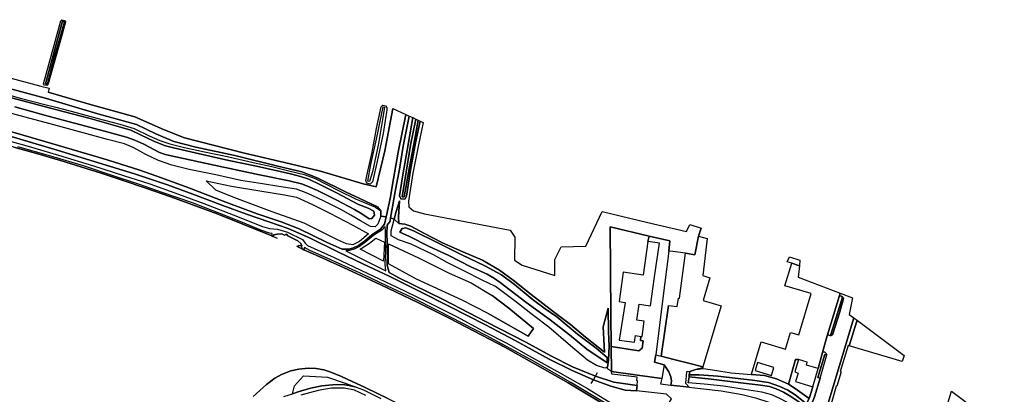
# Model space of a CAD drawing. Extents: x -26035517 to 31750492, y -9237385 to 8160032.
# Tile 70 of 256: x -17627751 to -17092970, y 1092948 to 1296518. Entities that reach past the tile are written whole.
import ezdxf

# ---------------------------------------------------------------- set-up
doc = ezdxf.new("R2010")
doc.units = 0
doc.linetypes.add('DOORGANG', pattern=[1000.1, 1000, -0.1])
doc.layers.add('T-25', color=7, linetype='CONTINUOUS')

msp = doc.modelspace()

# ---------------------------------------------------------------- linework, layer by layer
at = {"layer": 'T-25', "color": 9}
for points in [[(-17603427, 1296111, 3953), (-17602895, 1295281, 3960), (-17605204, 1286686, 3890), (-17609339, 1272049, 3887), (-17612326, 1261658, 3933), (-17613049, 1260778, 3933), (-17614210, 1261013, 3933), (-17614747, 1261679, 3933), (-17609055, 1282713, 3980), (-17605391, 1295920, 3953), (-17604923, 1296518, 3953), (-17603427, 1296111, 3953)], [(-17603423, 1295349, 3050), (-17605463, 1288293, 3050), (-17608630, 1277016, 3050), (-17612735, 1261612, 3050), (-17613701, 1261684, 3050), (-17608281, 1281837, 3050), (-17604444, 1295695, 3050), (-17603423, 1295349, 3050)], [(-17605463, 1288293, 3050), (-17603423, 1295349, 3050), (-17604444, 1295695, 3050), (-17608281, 1281837, 3050), (-17613701, 1261684, 3050), (-17612735, 1261612, 3050), (-17608630, 1277016, 3050), (-17605463, 1288293, 3050)], [(-17428427, 1247312, 4023), (-17428928, 1244012, 3930), (-17430344, 1234737, 3950), (-17433453, 1220363, 4033), (-17436092, 1208341, 4087), (-17437408, 1207143, 4087), (-17439145, 1207663, 4087), (-17439718, 1209159, 4087), (-17438920, 1213273, 4060), (-17436341, 1224484, 4010), (-17433921, 1237401, 4013), (-17431358, 1249236, 4020), (-17430498, 1250056, 4023), (-17429140, 1249757, 4023), (-17428268, 1248730, 4023), (-17428427, 1247312, 4023)], [(-17430446, 1243280, 3217), (-17432887, 1229305, 3217), (-17436187, 1213901, 3217), (-17437716, 1208601, 3217), (-17438678, 1208819, 3217), (-17437075, 1217772, 3217), (-17433973, 1231681, 3217), (-17430367, 1249151, 3217), (-17429549, 1248946, 3217), (-17430446, 1243280, 3217)], [(-17263682, 1185242, 4183), (-17257572, 1183255, 5063), (-17258981, 1178936, 5163), (-17261020, 1168709, 5483), (-17266216, 1169620, 9247), (-17266205, 1169707, 9247), (-17272932, 1170581, 5360), (-17275259, 1170792, 4535), (-17274573, 1176318, 4513), (-17285794, 1178946, 4505), (-17307061, 1183927, 4490), (-17306717, 1136378, 5433), (-17306502, 1118842, 7013), (-17306336, 1105288, 6287), (-17308442, 1106760, 6227), (-17308479, 1107727, 6190), (-17307920, 1111463, 6010), (-17307563, 1119104, 6007), (-17307973, 1126879, 6027), (-17308054, 1139702, 4830), (-17310918, 1129573, 4540), (-17310067, 1115763, 4463), (-17320355, 1123967, 4390), (-17328581, 1130930, 4350), (-17337224, 1137411, 4337), (-17350016, 1147146, 4283), (-17359640, 1155004, 4407), (-17367199, 1160349, 4333), (-17376338, 1165899, 4327), (-17387148, 1170281, 4207), (-17398050, 1175295, 4253), (-17408277, 1180494, 4267), (-17415343, 1184249, 4413), (-17418622, 1185403, 4430), (-17421894, 1185777, 4427), (-17421969, 1189119, 4407), (-17421374, 1198040, 4310), (-17423323, 1192340, 4910), (-17424318, 1188098, 5032), (-17426314, 1188831, 5125), (-17425326, 1194735, 4947), (-17423771, 1203215, 4493), (-17421517, 1215217, 4243), (-17419467, 1227831, 4190), (-17416213, 1244181, 4187), (-17414269, 1243286, 4030), (-17416617, 1229716, 4053), (-17419879, 1211102, 3973), (-17421445, 1200808, 4257), (-17420713, 1199219, 4357), (-17418608, 1198992, 4293), (-17417633, 1200627, 4170), (-17415424, 1214832, 4117), (-17412791, 1229535, 4183), (-17410215, 1241419, 4140), (-17408697, 1240720, 4130), (-17411334, 1227595, 4143), (-17414172, 1213037, 4183), (-17416619, 1197936, 4210), (-17416458, 1194852, 4197), (-17413806, 1192579, 4197), (-17407934, 1191021, 4167), (-17393627, 1188291, 4143), (-17361425, 1182202, 4173), (-17358892, 1178262, 4173), (-17359088, 1165908, 4177), (-17354877, 1163128, 4177), (-17337064, 1157485, 4050), (-17337123, 1166288, 4050), (-17333704, 1173060, 4050), (-17320287, 1173379, 4050), (-17311411, 1192350, 4243), (-17286625, 1186365, 4157), (-17265504, 1181418, 4183), (-17263682, 1185242, 4183)], [(-17410215, 1241419, 4140), (-17412791, 1229535, 4183), (-17415424, 1214832, 4117), (-17417633, 1200627, 4170), (-17418608, 1198992, 4293), (-17420713, 1199219, 4357), (-17421445, 1200808, 4257), (-17419879, 1211102, 3973), (-17416617, 1229716, 4053), (-17414269, 1243286, 4030), (-17412631, 1242532, 3187), (-17415426, 1228384, 3187), (-17417913, 1213632, 3187), (-17419925, 1200313, 3187), (-17418917, 1200213, 3187), (-17416065, 1216588, 3187), (-17413151, 1231711, 3187), (-17411396, 1241963, 3187), (-17410215, 1241419, 4140)], [(-17412631, 1242532, 3187), (-17411396, 1241963, 3187), (-17413151, 1231711, 3187), (-17416065, 1216588, 3187), (-17418917, 1200213, 3187), (-17419925, 1200313, 3187), (-17417913, 1213632, 3187), (-17415426, 1228384, 3187), (-17412631, 1242532, 3187)], [(-17438241, 1180163, 6253), (-17443100, 1175916, 6450), (-17446858, 1174093, 6513), (-17450302, 1174652, 6587), (-17455203, 1176833, 6580), (-17473195, 1185861, 6543), (-17490584, 1192141, 6567), (-17510975, 1199756, 6703), (-17521240, 1203803, 6740), (-17526438, 1208984, 6597), (-17512781, 1206073, 6580), (-17496191, 1203275, 6513), (-17483981, 1201267, 6487), (-17477495, 1199987, 6387), (-17468656, 1196136, 6347), (-17459275, 1191412, 6340), (-17446890, 1184781, 6300), (-17438241, 1180163, 6253)], [(-17308054, 1139702, 4830), (-17307973, 1126879, 6027), (-17307563, 1119104, 6007), (-17307920, 1111463, 6010), (-17308479, 1107727, 6190), (-17309894, 1107184, 6257), (-17314450, 1108596, 6293), (-17319378, 1111530, 6363), (-17328641, 1119349, 6450), (-17340322, 1129346, 6113), (-17348563, 1135663, 6053), (-17358506, 1143337, 6093), (-17369332, 1151543, 6007), (-17376913, 1155208, 5977), (-17386189, 1159897, 5927), (-17395510, 1164486, 5883), (-17403065, 1168776, 5787), (-17415089, 1174488, 5760), (-17421962, 1176909, 5817), (-17426070, 1178986, 5733), (-17426014, 1181827, 5367), (-17424707, 1186440, 5080), (-17424318, 1188098, 5032), (-17423323, 1192340, 4910), (-17421374, 1198040, 4310), (-17421969, 1189119, 4407), (-17421894, 1185777, 4427), (-17418622, 1185403, 4430), (-17415343, 1184249, 4413), (-17408277, 1180494, 4267), (-17398050, 1175295, 4253), (-17387148, 1170281, 4207), (-17376338, 1165899, 4327), (-17367199, 1160349, 4333), (-17359640, 1155004, 4407), (-17350016, 1147146, 4283), (-17337224, 1137411, 4337), (-17328581, 1130930, 4350), (-17320355, 1123967, 4390), (-17310067, 1115763, 4463), (-17310918, 1129573, 4540), (-17308054, 1139702, 4830)], [(-17429227, 1184103, 5490), (-17431035, 1182179, 5723), (-17435359, 1179343, 6127), (-17439810, 1175791, 6337), (-17443238, 1173249, 6533), (-17446002, 1171830, 6613), (-17448885, 1171101, 6660), (-17450560, 1170890, 6620), (-17428811, 1160128, 6687), (-17429302, 1163805, 6663), (-17428951, 1170421, 6430), (-17429151, 1177441, 6103), (-17429061, 1181980, 5710), (-17429227, 1184103, 5490)], [(-17421265, 1181063, 3253), (-17420076, 1183121, 3253), (-17417996, 1183468, 3253), (-17413798, 1181859, 3253), (-17400700, 1175261, 3253), (-17387545, 1168714, 3253), (-17375159, 1162809, 3253), (-17366106, 1157930, 3253), (-17359089, 1152594, 3227), (-17349435, 1144709, 3227), (-17342357, 1139414, 3227), (-17336000, 1135036, 3227), (-17324800, 1125723, 3227), (-17314568, 1118095, 3227), (-17308630, 1113031, 3227), (-17308696, 1110072, 3227), (-17319626, 1117559, 3227), (-17329049, 1125360, 3227), (-17339631, 1133439, 3227), (-17352819, 1143066, 3227), (-17366770, 1153685, 3253), (-17369826, 1155831, 3253), (-17373770, 1158178, 3253), (-17382733, 1162137, 3253), (-17394747, 1168440, 3253), (-17405349, 1173318, 3253), (-17416033, 1178687, 3253), (-17421265, 1181063, 3253)], [(-17421265, 1181063, 3253), (-17416033, 1178687, 3253), (-17405349, 1173318, 3253), (-17394747, 1168440, 3253), (-17382733, 1162137, 3253), (-17373770, 1158178, 3253), (-17369826, 1155831, 3253), (-17366770, 1153685, 3253), (-17352819, 1143066, 3227), (-17339631, 1133439, 3227), (-17329049, 1125360, 3227), (-17319626, 1117559, 3227), (-17308696, 1110072, 3227), (-17308630, 1113031, 3227), (-17314568, 1118095, 3227), (-17324800, 1125723, 3227), (-17336000, 1135036, 3227), (-17342357, 1139414, 3227), (-17349435, 1144709, 3227), (-17359089, 1152594, 3227), (-17366106, 1157930, 3253), (-17375159, 1162809, 3253), (-17387545, 1168714, 3253), (-17400700, 1175261, 3253), (-17413798, 1181859, 3253), (-17417996, 1183468, 3253), (-17420076, 1183121, 3253), (-17421265, 1181063, 3253)], [(-17285794, 1178946, 4505), (-17286579, 1175911, 4700), (-17289204, 1157780, 10110), (-17299921, 1159331, 10237), (-17302233, 1143364, 10237), (-17298861, 1142876, 10237), (-17302093, 1122405, 10227), (-17293864, 1121214, 10213), (-17293338, 1124847, 14143), (-17290303, 1124408, 7013), (-17290574, 1122269, 7013), (-17289096, 1121923, 7013), (-17289681, 1117991, 7013), (-17291496, 1116624, 7013), (-17306502, 1118842, 7013), (-17306717, 1136378, 5433), (-17307061, 1183927, 4490), (-17285794, 1178946, 4505)], [(-17442833, 1171741, 6613), (-17437727, 1175069, 6527), (-17434332, 1177872, 6247), (-17429547, 1175578, 6233), (-17430180, 1165227, 6680), (-17442833, 1171741, 6613)], [(-17285794, 1178946, 4505), (-17274573, 1176318, 4513), (-17275259, 1170792, 4535), (-17278431, 1145231, 4637), (-17282196, 1114476, 5980), (-17283039, 1110356, 6047), (-17277719, 1108953, 5970), (-17278940, 1101480, 6227), (-17285452, 1102424, 6300), (-17292145, 1103443, 6180), (-17306336, 1105288, 6287), (-17306502, 1118842, 7013), (-17291496, 1116624, 7013), (-17289681, 1117991, 7013), (-17289096, 1121923, 7013), (-17290574, 1122269, 7013), (-17290303, 1124408, 7013), (-17289752, 1124328, 10130), (-17288546, 1132654, 10123), (-17292506, 1133227, 9937), (-17291242, 1141963, 10200), (-17285194, 1141088, 10210), (-17282909, 1156868, 10163), (-17280284, 1174999, 8053), (-17286579, 1175911, 4700), (-17285794, 1178946, 4505)], [(-17254435, 1177639, 5250), (-17256783, 1157461, 10003), (-17252844, 1156279, 9983), (-17256551, 1143930, 9277), (-17246722, 1140980, 11553), (-17256661, 1107872, 5983), (-17263755, 1109710, 6010), (-17272380, 1111908, 6010), (-17279296, 1113650, 5641), (-17275389, 1141229, 5787), (-17270608, 1140607, 7590), (-17270011, 1145206, 7660), (-17269400, 1145126, 9323), (-17266216, 1169620, 9247), (-17261020, 1168709, 5483), (-17258981, 1178936, 5163), (-17254435, 1177639, 5250)], [(-17254435, 1177639, 5250), (-17256783, 1157461, 10003), (-17252844, 1156279, 9983), (-17256551, 1143930, 9277), (-17246722, 1140980, 11553), (-17256661, 1107872, 5983), (-17263755, 1109710, 6010), (-17272380, 1111908, 6010), (-17279296, 1113650, 5641), (-17275389, 1141229, 5787), (-17270608, 1140607, 7590), (-17270011, 1145206, 7660), (-17269400, 1145126, 9323), (-17266216, 1169620, 9247), (-17261020, 1168709, 5483), (-17258981, 1178936, 5163), (-17254435, 1177639, 5250)], [(-17351604, 1124616, 6660), (-17373374, 1136805, 6700), (-17387493, 1144123, 6690), (-17412198, 1155599, 6690), (-17427480, 1163934, 6630), (-17427484, 1174670, 6280), (-17411073, 1167104, 6237), (-17394472, 1158856, 6247), (-17382519, 1153592, 6237), (-17371194, 1146686, 6333), (-17361999, 1139762, 6287), (-17348715, 1128763, 6350), (-17351604, 1124616, 6660)], [(-17204274, 1162730, 5797), (-17204891, 1156670, 5683), (-17182125, 1147908, 5407), (-17182485, 1146676, 5437), (-17182512, 1146583, 5407), (-17188957, 1125321, 5667), (-17189703, 1122858, 5697), (-17191666, 1115754, 5807), (-17193995, 1106947, 5893), (-17200494, 1108867, 9600), (-17200022, 1110463, 9600), (-17204808, 1111878, 6003), (-17206295, 1111909, 6057), (-17210114, 1098509, 5840), (-17216720, 1101320, 5793), (-17223265, 1103200, 5770), (-17230277, 1103637, 5620), (-17230296, 1103847, 5697), (-17225001, 1121488, 11540), (-17211781, 1117520, 10143), (-17209052, 1126611, 10180), (-17204647, 1125288, 13227), (-17197917, 1147705, 13227), (-17212108, 1151965, 13127), (-17208448, 1164155, 5797), (-17204274, 1162730, 5797)], [(-17204274, 1162730, 5797), (-17204891, 1156670, 5683), (-17182125, 1147908, 5407), (-17182485, 1146676, 5437), (-17182512, 1146583, 5407), (-17188957, 1125321, 5667), (-17189703, 1122858, 5697), (-17191666, 1115754, 5807), (-17193995, 1106947, 5893), (-17200494, 1108867, 9600), (-17200022, 1110463, 9600), (-17204808, 1111878, 6003), (-17206295, 1111909, 6057), (-17210114, 1098509, 5840), (-17216720, 1101320, 5793), (-17223265, 1103200, 5770), (-17230277, 1103637, 5620), (-17230296, 1103847, 5697), (-17225001, 1121488, 11540), (-17211781, 1117520, 10143), (-17209052, 1126611, 10180), (-17204647, 1125288, 13227), (-17197917, 1147705, 13227), (-17212108, 1151965, 13127), (-17208448, 1164155, 5797), (-17204274, 1162730, 5797)], [(-17182485, 1146676, 5437), (-17181517, 1146215, 5427), (-17180912, 1145725, 5427), (-17184332, 1134689, 5630), (-17187305, 1124879, 5597), (-17187794, 1124857, 5597), (-17188316, 1125018, 5597), (-17188957, 1125321, 5667), (-17182512, 1146583, 5407), (-17182485, 1146676, 5437)], [(-17174683, 1134496, 5473), (-17172712, 1133016, 5620), (-17173281, 1132171, 5600), (-17177282, 1119252, 5740), (-17177733, 1119386, 10800), (-17182032, 1105323, 10800), (-17181620, 1105188, 10927), (-17183961, 1097321, 10927), (-17184333, 1097407, 10863), (-17188302, 1083273, 6100), (-17188727, 1080968, 6100), (-17186860, 1077734, 6087), (-17187712, 1074585, 3560), (-17188360, 1072192, 6200), (-17187921, 1071285, 6200), (-17189268, 1070880, 6233), (-17189419, 1069758, 6187), (-17189864, 1070189, 6170), (-17190916, 1071828, 6170), (-17191350, 1073284, 6150), (-17191262, 1074954, 6150), (-17189774, 1084507, 6107), (-17182527, 1108531, 5790), (-17174683, 1134496, 5473)], [(-17147421, 1114019, 11853), (-17148415, 1110713, 11363), (-17177282, 1119252, 5740), (-17173281, 1132171, 5600), (-17172712, 1133016, 5620), (-17147421, 1114019, 11853)], [(-17147421, 1114019, 11853), (-17148415, 1110713, 11363), (-17177282, 1119252, 5740), (-17173281, 1132171, 5600), (-17172712, 1133016, 5620), (-17147421, 1114019, 11853)], [(-17264138, 1096838, 6202), (-17274036, 1097970, 6244), (-17273786, 1100139, 6163), (-17274109, 1102535, 6137), (-17275205, 1105138, 6010), (-17277719, 1108953, 5970), (-17283039, 1110356, 6047), (-17282196, 1114476, 5980), (-17281050, 1114092, 5547), (-17279296, 1113650, 5641), (-17272380, 1111908, 6010), (-17263755, 1109710, 6010), (-17256661, 1107872, 5983), (-17256801, 1107405, 6010), (-17260507, 1106390, 5133), (-17263831, 1105435, 6017), (-17265512, 1105231, 6030), (-17266072, 1099037, 6157), (-17264138, 1096838, 6202)], [(-17193043, 1101743, 5827), (-17196002, 1091663, 5943), (-17196955, 1089160, 5977), (-17198074, 1087229, 6033), (-17199203, 1086098, 6043), (-17201140, 1084987, 6033), (-17204714, 1083872, 6053), (-17205144, 1084133, 6117), (-17205345, 1084837, 6117), (-17204981, 1085642, 6112), (-17201624, 1086755, 3390), (-17200439, 1087740, 3390), (-17199775, 1089134, 6117), (-17198972, 1090709, 6097), (-17196918, 1097056, 5943), (-17193995, 1106947, 5893), (-17191666, 1115754, 5807), (-17191123, 1116018, 5773), (-17190462, 1115871, 5757), (-17189689, 1115198, 5730), (-17189348, 1114330, 5683), (-17190393, 1114662, 5810), (-17194257, 1102174, 5910), (-17193043, 1101743, 5827)], [(-17228292, 1105807, 7667), (-17219505, 1103099, 7653), (-17218155, 1107478, 7653), (-17226942, 1110186, 7653), (-17228292, 1105807, 7667)], [(-17228292, 1105807, 7667), (-17219505, 1103099, 7653), (-17218155, 1107478, 7653), (-17226942, 1110186, 7653), (-17228292, 1105807, 7667)], [(-17198972, 1090709, 6097), (-17206488, 1096029, 5877), (-17210114, 1098509, 5840), (-17206295, 1111909, 6057), (-17204808, 1111878, 6003), (-17206814, 1105091, 9600), (-17204910, 1104528, 9563), (-17206299, 1099828, 9563), (-17196918, 1097056, 5943), (-17198972, 1090709, 6097)], [(-17479582, 1093298, 5698), (-17478423, 1097486, 5737), (-17473569, 1103023, 5633), (-17460559, 1102315, 5633), (-17451428, 1099117, 5613), (-17445025, 1096870, 5620), (-17448798, 1097785, 5637), (-17452384, 1098269, 5693), (-17457861, 1098133, 5710), (-17463593, 1097517, 5693), (-17469861, 1096202, 5710), (-17476574, 1094298, 5693), (-17479582, 1093298, 5698)], [(-17201624, 1086755, 3390), (-17204981, 1085642, 6112), (-17205764, 1085383, 6110), (-17209849, 1087980, 6107), (-17214122, 1090317, 6077), (-17219190, 1092713, 6047), (-17224588, 1094087, 6007), (-17234121, 1095558, 5977), (-17245463, 1097325, 5990), (-17256001, 1098526, 6060), (-17264638, 1099256, 6067), (-17264223, 1102434, 3390), (-17252127, 1101251, 3390), (-17236022, 1099225, 3390), (-17225327, 1097849, 3390), (-17220500, 1097193, 3390), (-17216931, 1096005, 3390), (-17212919, 1094090, 3390), (-17208863, 1091685, 3390), (-17205177, 1089239, 3390), (-17201624, 1086755, 3390)], [(-17201624, 1086755, 3390), (-17205177, 1089239, 3390), (-17208863, 1091685, 3390), (-17212919, 1094090, 3390), (-17216931, 1096005, 3390), (-17220500, 1097193, 3390), (-17225327, 1097849, 3390), (-17236022, 1099225, 3390), (-17252127, 1101251, 3390), (-17264223, 1102434, 3390), (-17264085, 1103492, 3390), (-17258759, 1103448, 3390), (-17248633, 1102887, 3390), (-17229774, 1100715, 3390), (-17221053, 1099333, 3390), (-17214953, 1097280, 3390), (-17210543, 1095196, 3390), (-17206596, 1092675, 3390), (-17200439, 1087740, 3390), (-17201624, 1086755, 3390)], [(-17198972, 1090709, 6097), (-17199775, 1089134, 6117), (-17200439, 1087740, 3390), (-17206596, 1092675, 3390), (-17210543, 1095196, 3390), (-17214953, 1097280, 3390), (-17221053, 1099333, 3390), (-17229774, 1100715, 3390), (-17248633, 1102887, 3390), (-17258759, 1103448, 3390), (-17264085, 1103492, 3390), (-17263831, 1105435, 6017), (-17260507, 1106390, 5133), (-17256391, 1106967, 5590), (-17249108, 1105901, 5680), (-17241267, 1104694, 5640), (-17230424, 1103646, 5617), (-17230277, 1103637, 5620), (-17223265, 1103200, 5770), (-17216720, 1101320, 5793), (-17210114, 1098509, 5840), (-17206488, 1096029, 5877), (-17198972, 1090709, 6097)]]:
    msp.add_polyline3d(points, close=True, dxfattribs=at)
for points in [[(-17681895, 1278037, 3994), (-17686832, 1272967, 4383), (-17655037, 1264895, 4310), (-17613213, 1253694, 4258), (-17585269, 1245443, 4313), (-17564276, 1239607, 4407), (-17553810, 1234488, 4417), (-17544116, 1230361, 4383), (-17532071, 1227313, 4387), (-17510941, 1222643, 4340), (-17486808, 1216673, 4293), (-17474572, 1213809, 4280), (-17466259, 1210556, 4323), (-17450487, 1202725, 4370), (-17442944, 1199271, 4367), (-17433404, 1194903, 4363), (-17431594, 1192629, 4477)], [(-17681895, 1278037, 3994), (-17616260, 1260402, 4113), (-17611798, 1259282, 4145), (-17612326, 1257197, 4187), (-17590036, 1250693, 3957), (-17565150, 1243652, 4007), (-17549576, 1236814, 4117), (-17538303, 1232380, 4117), (-17505712, 1224071, 4117), (-17480899, 1218149, 4117), (-17464411, 1214201, 4117), (-17441225, 1207252, 4157), (-17434166, 1205724, 4117), (-17429519, 1225245, 4090), (-17425044, 1248250, 4073), (-17417948, 1244981, 4187), (-17417948, 1244981, 4187), (-17422110, 1224544, 4257), (-17424756, 1210090, 4360), (-17426573, 1199360, 4677), (-17428547, 1190057, 5167), (-17428720, 1189318, 5212), (-17431642, 1189780, 4953), (-17431594, 1192629, 4477), (-17433404, 1194903, 4363), (-17442944, 1199271, 4367), (-17450487, 1202725, 4370), (-17466259, 1210556, 4323), (-17474572, 1213809, 4280), (-17486808, 1216673, 4293), (-17510941, 1222643, 4340), (-17532071, 1227313, 4387), (-17544116, 1230361, 4383), (-17553810, 1234488, 4417), (-17564276, 1239607, 4407), (-17585269, 1245443, 4313), (-17613213, 1253694, 4258), (-17655037, 1264895, 4310)], [(-17645608, 1258889, 4237), (-17626718, 1253766, 4290), (-17614036, 1250443, 4323), (-17608152, 1248933, 4430), (-17599709, 1246820, 4413), (-17585859, 1243078, 4337), (-17573446, 1239703, 4377), (-17565639, 1237392, 4433), (-17557352, 1233443, 4463), (-17551684, 1230912, 4407), (-17546125, 1229061, 4350), (-17538258, 1227130, 4293), (-17527366, 1224706, 4327), (-17514123, 1221944, 4293), (-17500960, 1218884, 4357), (-17490838, 1216684, 4383), (-17481499, 1214447, 4383), (-17473156, 1212444, 4373), (-17467300, 1210139, 4440), (-17461371, 1207196, 4477), (-17454213, 1203451, 4457), (-17445334, 1199110, 4450), (-17443183, 1198222, 4413), (-17434567, 1194666, 4267), (-17431594, 1192629, 4477), (-17431642, 1189780, 4953), (-17433292, 1185338, 5263), (-17434599, 1183990, 5673), (-17437166, 1184193, 5907), (-17442682, 1187230, 5970), (-17447925, 1190366, 5927), (-17453259, 1193311, 5917), (-17462717, 1198097, 5990), (-17471194, 1202088, 6033), (-17477434, 1204345, 6053), (-17487050, 1205794, 6197), (-17495869, 1207338, 6253), (-17507690, 1209223, 6290), (-17521222, 1212200, 6320), (-17535665, 1215134, 6303), (-17545165, 1217429, 6393), (-17552416, 1220018, 6417), (-17559150, 1223211, 6377), (-17565695, 1226934, 6297), (-17570841, 1229067, 6297), (-17580118, 1231494, 6317), (-17595294, 1235655, 6303), (-17609211, 1239419, 6253), (-17624755, 1243599, 6137), (-17639170, 1247400, 6187)], [(-17630372, 1249167, 3073), (-17612279, 1244162, 3073), (-17583753, 1236519, 3073), (-17569652, 1232755, 3073), (-17565279, 1231115, 3073), (-17560352, 1228798, 3073), (-17551738, 1224322, 3073), (-17548725, 1223217, 3073), (-17542976, 1222003, 3073), (-17522150, 1217441, 3073), (-17497548, 1212188, 3073), (-17481351, 1208933, 3073), (-17474684, 1207349, 3073), (-17471360, 1206113, 3073), (-17465918, 1203639, 3073), (-17455482, 1198466, 3073), (-17445843, 1193386, 3073), (-17441869, 1190963, 3073), (-17437923, 1188283, 3073), (-17437923, 1188283, 3073), (-17436464, 1188539, 3073), (-17435093, 1190224, 3073), (-17435417, 1192463, 3073), (-17438412, 1194101, 3073), (-17443774, 1196131, 3277), (-17455707, 1202514, 3073), (-17464796, 1207042, 3073), (-17470749, 1209829, 3073), (-17475268, 1211385, 3073), (-17480725, 1212731, 3073), (-17499048, 1216856, 3073), (-17514148, 1219939, 3073), (-17532424, 1224200, 3073), (-17544300, 1226896, 3073), (-17548544, 1228037, 3073), (-17554466, 1230395, 3073), (-17562205, 1233985, 3073), (-17567341, 1236430, 3073), (-17576729, 1239240, 3073), (-17589466, 1242738, 3073), (-17604050, 1246545, 3073), (-17614529, 1249306, 3250), (-17625986, 1252506, 3073), (-17643288, 1256905, 3073)], [(-17643288, 1256905, 3073), (-17625986, 1252506, 3073), (-17614529, 1249306, 3250), (-17604050, 1246545, 3073), (-17589466, 1242738, 3073), (-17576729, 1239240, 3073), (-17567341, 1236430, 3073), (-17562205, 1233985, 3073), (-17554466, 1230395, 3073), (-17548544, 1228037, 3073), (-17544300, 1226896, 3073), (-17532424, 1224200, 3073), (-17514148, 1219939, 3073), (-17499048, 1216856, 3073), (-17480725, 1212731, 3073), (-17475268, 1211385, 3073), (-17470749, 1209829, 3073), (-17464796, 1207042, 3073), (-17455707, 1202514, 3073), (-17443774, 1196131, 3277), (-17438412, 1194101, 3073), (-17435417, 1192463, 3073), (-17435093, 1190224, 3073), (-17436464, 1188539, 3073), (-17437923, 1188283, 3073), (-17437923, 1188283, 3073), (-17441869, 1190963, 3073), (-17445843, 1193386, 3073), (-17455482, 1198466, 3073), (-17465918, 1203639, 3073), (-17471360, 1206113, 3073), (-17474684, 1207349, 3073), (-17481351, 1208933, 3073), (-17497548, 1212188, 3073), (-17522150, 1217441, 3073), (-17542976, 1222003, 3073), (-17548725, 1223217, 3073), (-17551738, 1224322, 3073), (-17560352, 1228798, 3073), (-17565279, 1231115, 3073), (-17569652, 1232755, 3073), (-17583753, 1236519, 3073), (-17612279, 1244162, 3073), (-17630372, 1249167, 3073)], [(-17425044, 1248250, 4073), (-17429519, 1225245, 4090), (-17434166, 1205724, 4117), (-17441225, 1207252, 4157), (-17464411, 1214201, 4117), (-17480899, 1218149, 4117), (-17505712, 1224071, 4117), (-17538303, 1232380, 4117), (-17549576, 1236814, 4117), (-17565150, 1243652, 4007), (-17590036, 1250693, 3957), (-17612326, 1257197, 4187)], [(-17715307, 1256219, 6750), (-17695546, 1250970, 6647), (-17680895, 1246791, 6587), (-17662537, 1241606, 6570), (-17642941, 1236208, 6563), (-17627524, 1231604, 6567), (-17607394, 1225613, 6563), (-17584864, 1218781, 6557), (-17565308, 1212712, 6570), (-17547513, 1206770, 6570), (-17533639, 1201762, 6560), (-17517480, 1195616, 6560), (-17504599, 1190827, 6583), (-17492367, 1186679, 6590), (-17481885, 1183111, 6553), (-17470425, 1177965, 6537), (-17454871, 1170309, 6540), (-17441010, 1163607, 6610), (-17427129, 1157059, 6643), (-17409981, 1148588, 6633), (-17394223, 1140682, 6627), (-17374727, 1130662, 6620)], [(-17487681, 1177690, 5513), (-17490197, 1178729, 5283), (-17490872, 1179008, 5563), (-17506507, 1185388, 5563), (-17520492, 1190995, 5557), (-17534177, 1196078, 5537), (-17545740, 1200256, 5543), (-17559266, 1204942, 5560), (-17572182, 1209239, 5557), (-17583571, 1213087, 5563), (-17594567, 1216554, 5597), (-17605587, 1219948, 5607), (-17617985, 1223628, 5583), (-17630873, 1227295, 5583), (-17645467, 1231324, 5583), (-17658799, 1235011, 5620), (-17675936, 1239713, 5617), (-17691885, 1244064, 5610), (-17702782, 1247042, 5607), (-17715436, 1250539, 5580)], [(-17417948, 1244981, 4187), (-17422110, 1224544, 4257), (-17424756, 1210090, 4360), (-17426573, 1199360, 4677), (-17428547, 1190057, 5167), (-17428720, 1189318, 5212), (-17429641, 1185390, 5453), (-17431737, 1182702, 5677), (-17436517, 1179547, 6147), (-17440548, 1176244, 6330), (-17443777, 1173792, 6490), (-17446390, 1172471, 6563), (-17448986, 1171786, 6620), (-17452579, 1171737, 6607), (-17460746, 1175442, 6597), (-17476043, 1182794, 6563), (-17485738, 1186715, 6553), (-17498705, 1191100, 6570), (-17515716, 1197400, 6680), (-17535951, 1205166, 6607), (-17550652, 1210543, 6580), (-17562535, 1214759, 6597), (-17580203, 1220355, 6623), (-17599238, 1226050, 6600), (-17625932, 1233802, 6580), (-17653133, 1241643, 6583)], [(-17653133, 1241643, 6583), (-17625932, 1233802, 6580), (-17599238, 1226050, 6600), (-17580203, 1220355, 6623), (-17562535, 1214759, 6597), (-17550652, 1210543, 6580), (-17535951, 1205166, 6607), (-17515716, 1197400, 6680), (-17498705, 1191100, 6570), (-17485738, 1186715, 6553), (-17476043, 1182794, 6563), (-17460746, 1175442, 6597), (-17452579, 1171737, 6607), (-17448986, 1171786, 6620), (-17446390, 1172471, 6563), (-17443777, 1173792, 6490), (-17440548, 1176244, 6330), (-17436517, 1179547, 6147), (-17431737, 1182702, 5677), (-17429641, 1185390, 5453), (-17428720, 1189318, 5212), (-17428547, 1190057, 5167), (-17426573, 1199360, 4677), (-17424756, 1210090, 4360), (-17422110, 1224544, 4257), (-17417948, 1244981, 4187), (-17416213, 1244181, 4187), (-17419467, 1227831, 4190), (-17421517, 1215217, 4243), (-17423771, 1203215, 4493), (-17425326, 1194735, 4947), (-17426314, 1188831, 5125), (-17426617, 1187021, 5180), (-17428145, 1184880, 5400), (-17428319, 1180231, 5900), (-17428230, 1175625, 6163), (-17427979, 1169206, 6413), (-17428243, 1163046, 6627), (-17427110, 1159227, 6643), (-17421908, 1156275, 6630), (-17397734, 1144474, 6630), (-17374315, 1132393, 6620), (-17352937, 1121340, 6603), (-17339228, 1113810, 6613), (-17327501, 1107914, 6600), (-17315011, 1102748, 6567), (-17305005, 1099461, 6447), (-17292421, 1097788, 6242), (-17292732, 1094861, 6270), (-17298808, 1095279, 6377), (-17306691, 1097302, 6497), (-17316177, 1100742, 6641), (-17327677, 1105877, 6610), (-17340157, 1112047, 6600), (-17358663, 1122159, 6617), (-17374727, 1130662, 6620), (-17374727, 1130662, 6620), (-17394223, 1140682, 6627), (-17409981, 1148588, 6633), (-17427129, 1157059, 6643), (-17441010, 1163607, 6610), (-17454871, 1170309, 6540), (-17470425, 1177965, 6537), (-17481885, 1183111, 6553), (-17492367, 1186679, 6590), (-17504599, 1190827, 6583), (-17517480, 1195616, 6560), (-17533639, 1201762, 6560), (-17547513, 1206770, 6570), (-17565308, 1212712, 6570), (-17584864, 1218781, 6557), (-17607394, 1225613, 6563), (-17627524, 1231604, 6567), (-17642941, 1236208, 6563)], [(-17374315, 1132393, 6620), (-17397734, 1144474, 6630), (-17421908, 1156275, 6630), (-17427110, 1159227, 6643), (-17428243, 1163046, 6627), (-17427979, 1169206, 6413), (-17428230, 1175625, 6163), (-17428319, 1180231, 5900), (-17428145, 1184880, 5400), (-17426617, 1187021, 5180), (-17426314, 1188831, 5125), (-17425326, 1194735, 4947), (-17423771, 1203215, 4493), (-17421517, 1215217, 4243), (-17419467, 1227831, 4190), (-17416213, 1244181, 4187)], [(-17408697, 1240720, 4130), (-17411334, 1227595, 4143), (-17414172, 1213037, 4183), (-17416619, 1197936, 4210), (-17416458, 1194852, 4197), (-17413806, 1192579, 4197), (-17407934, 1191021, 4167), (-17393627, 1188291, 4143), (-17361425, 1182202, 4173), (-17358892, 1178262, 4173), (-17359088, 1165908, 4177), (-17354877, 1163128, 4177)], [(-17640497, 1232540, 6537), (-17624397, 1228173, 6543), (-17606740, 1222878, 6533), (-17587577, 1217042, 6530), (-17571326, 1211858, 6537), (-17557090, 1207233, 6520), (-17541442, 1201772, 6580), (-17527687, 1196641, 6570), (-17511753, 1190409, 6567), (-17495830, 1184221, 6533), (-17492044, 1183056, 6493), (-17487768, 1182778, 6463), (-17482359, 1181018, 6470), (-17474124, 1177105, 6527), (-17472695, 1175164, 6560), (-17471495, 1173885, 6600), (-17456921, 1167285, 6557), (-17438957, 1158743, 6523), (-17422917, 1151204, 6537), (-17407142, 1143629, 6593), (-17390157, 1134961, 6537), (-17374643, 1126595, 6597), (-17363561, 1120882, 6613), (-17351460, 1114120, 6603), (-17334416, 1104659, 6630), (-17319303, 1096100, 6553), (-17306097, 1087895, 6490)], [(-17630873, 1227295, 5583), (-17617985, 1223628, 5583), (-17605587, 1219948, 5607), (-17594567, 1216554, 5597), (-17583571, 1213087, 5563), (-17572182, 1209239, 5557), (-17559266, 1204942, 5560), (-17545740, 1200256, 5543), (-17534177, 1196078, 5537), (-17520492, 1190995, 5557), (-17506507, 1185388, 5563), (-17490872, 1179008, 5563), (-17490197, 1178729, 5283), (-17489738, 1179543, 5283), (-17487986, 1180051, 5283), (-17485374, 1180156, 5283), (-17483845, 1179408, 5283), (-17482898, 1179906, 5283), (-17482074, 1179018, 5283), (-17476658, 1176437, 5283), (-17475070, 1174931, 5283), (-17474420, 1173605, 5287), (-17476441, 1173863, 5283), (-17476749, 1173029, 5283), (-17474391, 1171983, 5287), (-17473377, 1171533, 5617), (-17465100, 1167861, 5617), (-17449557, 1160824, 5617), (-17431679, 1152509, 5617), (-17411527, 1142840, 5623), (-17394536, 1134372, 5630), (-17372282, 1122778, 5630), (-17364333, 1118589, 5617), (-17348091, 1109593, 5620), (-17329847, 1099193, 5610), (-17312580, 1088883, 5610)], [(-17306621, 1086348, 5667), (-17328348, 1099422, 5717), (-17350250, 1111852, 5670), (-17374433, 1124900, 5733), (-17374433, 1124900, 5733), (-17386982, 1131399, 5733), (-17400016, 1138195, 5703), (-17414704, 1145515, 5723), (-17427984, 1151783, 5720), (-17441187, 1158010, 5720), (-17460670, 1166937, 5720), (-17470076, 1171166, 5723), (-17473068, 1172790, 5720), (-17473377, 1171533, 5617), (-17474391, 1171983, 5287), (-17474420, 1173605, 5287), (-17475070, 1174931, 5283), (-17476658, 1176437, 5283), (-17482074, 1179018, 5283), (-17482898, 1179906, 5283), (-17483845, 1179408, 5283), (-17485374, 1180156, 5283), (-17487986, 1180051, 5283), (-17489738, 1179543, 5283), (-17490197, 1178729, 5283), (-17490872, 1179008, 5563), (-17490641, 1180251, 5717), (-17492051, 1180450, 5663), (-17496828, 1182217, 5627), (-17506822, 1186282, 5623), (-17519080, 1191227, 5620), (-17533938, 1196950, 5627), (-17550288, 1202671, 5657), (-17562709, 1206960, 5653), (-17578036, 1212099, 5657), (-17592596, 1216873, 5657), (-17610821, 1222372, 5660), (-17628817, 1227426, 5667)], [(-17526438, 1208984, 6597), (-17512781, 1206073, 6580), (-17496191, 1203275, 6513), (-17483981, 1201267, 6487), (-17477495, 1199987, 6387), (-17468656, 1196136, 6347), (-17459275, 1191412, 6340), (-17446890, 1184781, 6300), (-17438241, 1180163, 6253), (-17443100, 1175916, 6450), (-17446858, 1174093, 6513), (-17450302, 1174652, 6587), (-17455203, 1176833, 6580), (-17473195, 1185861, 6543), (-17490584, 1192141, 6567), (-17510975, 1199756, 6703), (-17521240, 1203803, 6740), (-17526438, 1208984, 6597)], [(-17431642, 1189780, 4953), (-17428720, 1189318, 5212)], [(-17426314, 1188831, 5125), (-17424318, 1188098, 5032), (-17421894, 1185777, 4427)], [(-17354877, 1163128, 4177), (-17337064, 1157485, 4050), (-17337123, 1166288, 4050), (-17333704, 1173060, 4050), (-17320287, 1173379, 4050), (-17311411, 1192350, 4243), (-17286625, 1186365, 4157), (-17265504, 1181418, 4183), (-17263682, 1185242, 4183)], [(-17429227, 1184103, 5490), (-17431035, 1182179, 5723), (-17435359, 1179343, 6127), (-17439810, 1175791, 6337), (-17443238, 1173249, 6533), (-17446002, 1171830, 6613), (-17448885, 1171101, 6660), (-17450560, 1170890, 6620), (-17428811, 1160128, 6687), (-17429302, 1163805, 6663), (-17428951, 1170421, 6430), (-17429151, 1177441, 6103), (-17429061, 1181980, 5710), (-17429227, 1184103, 5490)], [(-17258981, 1178936, 5163), (-17257572, 1183255, 5063)], [(-17476749, 1173029, 5283), (-17476441, 1173863, 5283), (-17474420, 1173605, 5287), (-17475070, 1174931, 5283), (-17476658, 1176437, 5283), (-17482074, 1179018, 5283), (-17482898, 1179906, 5283), (-17483845, 1179408, 5283), (-17485374, 1180156, 5283), (-17487986, 1180051, 5283), (-17489738, 1179543, 5283), (-17490197, 1178729, 5283)], [(-17434332, 1177872, 6247), (-17429547, 1175578, 6233), (-17430180, 1165227, 6680), (-17442833, 1171741, 6613), (-17437727, 1175069, 6527), (-17434332, 1177872, 6247)], [(-17286579, 1175911, 4700), (-17285794, 1178946, 4505)], [(-17258981, 1178936, 5163), (-17254435, 1177639, 5250)], [(-17372282, 1122778, 5630), (-17394536, 1134372, 5630), (-17411527, 1142840, 5623), (-17431679, 1152509, 5617), (-17449557, 1160824, 5617), (-17465100, 1167861, 5617), (-17473377, 1171533, 5617), (-17474391, 1171983, 5287), (-17476749, 1173029, 5283), (-17477180, 1173220, 5617)], [(-17373374, 1136805, 6700), (-17387493, 1144123, 6690), (-17412198, 1155599, 6690), (-17427480, 1163934, 6630), (-17427484, 1174670, 6280), (-17411073, 1167104, 6237), (-17394472, 1158856, 6247), (-17382519, 1153592, 6237), (-17371194, 1146686, 6333)], [(-17272932, 1170581, 5360), (-17275259, 1170792, 4535)], [(-17373374, 1136805, 6700), (-17351604, 1124616, 6660), (-17348715, 1128763, 6350), (-17361999, 1139762, 6287), (-17371194, 1146686, 6333)], [(-17196002, 1091663, 5943), (-17193043, 1101743, 5827), (-17189348, 1114330, 5683), (-17189689, 1115198, 5730), (-17190462, 1115871, 5757), (-17191123, 1116018, 5773), (-17191666, 1115754, 5807), (-17189703, 1122858, 5697), (-17188957, 1125321, 5667), (-17188316, 1125018, 5597), (-17187794, 1124857, 5597), (-17187305, 1124879, 5597), (-17187046, 1124891, 5597), (-17186224, 1125341, 5597), (-17182387, 1137754, 5447), (-17180276, 1144986, 5427), (-17180912, 1145725, 5427), (-17181517, 1146215, 5427), (-17182485, 1146676, 5437), (-17182125, 1147908, 5407), (-17175420, 1145327, 5487), (-17177218, 1136400, 5493), (-17174683, 1134496, 5473), (-17182527, 1108531, 5790), (-17189774, 1084507, 6107)], [(-17182485, 1146676, 5437), (-17181517, 1146215, 5427), (-17180912, 1145725, 5427), (-17180276, 1144986, 5427), (-17182387, 1137754, 5447), (-17186224, 1125341, 5597), (-17187046, 1124891, 5597), (-17187305, 1124879, 5597), (-17187794, 1124857, 5597), (-17188316, 1125018, 5597), (-17188957, 1125321, 5667)], [(-17187305, 1124879, 5597), (-17184332, 1134689, 5630), (-17180912, 1145725, 5427)], [(-17275389, 1141229, 5787), (-17279296, 1113650, 5641)], [(-17128578, 1021605, 6373), (-17140958, 1031505, 6400), (-17142295, 1032574, 6403), (-17159832, 1046285, 6333), (-17166278, 1051322, 6293), (-17172133, 1055896, 6257), (-17177261, 1059903, 6226), (-17181942, 1063561, 6197), (-17185205, 1066110, 6177), (-17188462, 1068829, 6223), (-17189419, 1069758, 6187), (-17189864, 1070189, 6170), (-17190916, 1071828, 6170), (-17191350, 1073284, 6150), (-17191262, 1074954, 6150), (-17189774, 1084507, 6107), (-17182527, 1108531, 5790), (-17174683, 1134496, 5473)], [(-17374727, 1130662, 6620), (-17358663, 1122159, 6617), (-17340157, 1112047, 6600), (-17327677, 1105877, 6610), (-17316177, 1100742, 6641), (-17306691, 1097302, 6497), (-17298808, 1095279, 6377), (-17292732, 1094861, 6270)], [(-17292421, 1097788, 6242), (-17305005, 1099461, 6447), (-17315011, 1102748, 6567), (-17327501, 1107914, 6600), (-17339228, 1113810, 6613), (-17352937, 1121340, 6603), (-17374315, 1132393, 6620)], [(-17290303, 1124408, 7013), (-17290574, 1122269, 7013), (-17289096, 1121923, 7013), (-17289681, 1117991, 7013), (-17291496, 1116624, 7013), (-17306502, 1118842, 7013)], [(-17156321, 977695, 5557), (-17175319, 993170, 5557), (-17198369, 1011225, 5557), (-17215756, 1024338, 5557), (-17243901, 1044257, 5587), (-17267329, 1060155, 5610), (-17292510, 1076420, 5620), (-17312580, 1088883, 5610), (-17329847, 1099193, 5610), (-17348091, 1109593, 5620), (-17364333, 1118589, 5617), (-17372282, 1122778, 5630)], [(-17191666, 1115754, 5807), (-17189703, 1122858, 5697)], [(-17278940, 1101480, 6227), (-17279618, 1098609, 6267), (-17274036, 1097970, 6244), (-17264138, 1096838, 6202), (-17258059, 1096142, 6177), (-17246758, 1094839, 6183), (-17235396, 1092921, 6147), (-17228025, 1091073, 6177), (-17220849, 1088657, 6240), (-17213892, 1085616, 6193), (-17209181, 1083683, 6113), (-17206643, 1083521, 6107), (-17204714, 1083872, 6053), (-17201140, 1084987, 6033), (-17199203, 1086098, 6043), (-17198074, 1087229, 6033), (-17196955, 1089160, 5977), (-17196002, 1091663, 5943), (-17193043, 1101743, 5827), (-17189348, 1114330, 5683), (-17189689, 1115198, 5730), (-17190462, 1115871, 5757), (-17191123, 1116018, 5773), (-17191666, 1115754, 5807)], [(-17193043, 1101743, 5827), (-17194257, 1102174, 5910), (-17190393, 1114662, 5810), (-17189348, 1114330, 5683)], [(-17500884, 1091710, 5540), (-17493743, 1098261, 5540), (-17489161, 1101649, 5553), (-17485469, 1103741, 5553), (-17480445, 1105660, 5553), (-17476050, 1106691, 5553), (-17471140, 1107139, 5553), (-17466797, 1106986, 5553), (-17462536, 1106232, 5553), (-17458718, 1105039, 5553), (-17452991, 1102700, 5577), (-17447237, 1099997, 5607), (-17440471, 1096770, 5640), (-17433075, 1093207, 5647), (-17428178, 1090836, 5649), (-17424942, 1089270, 5650), (-17413485, 1083391, 5650), (-17401534, 1077100, 5640), (-17386946, 1069245, 5643)], [(-17428178, 1090836, 5649), (-17433075, 1093207, 5647), (-17440471, 1096770, 5640), (-17447237, 1099997, 5607), (-17452991, 1102700, 5577), (-17458718, 1105039, 5553), (-17462536, 1106232, 5553), (-17466797, 1106986, 5553), (-17471140, 1107139, 5553), (-17476050, 1106691, 5553), (-17480445, 1105660, 5553), (-17485469, 1103741, 5553), (-17489161, 1101649, 5553), (-17493743, 1098261, 5540), (-17500884, 1091710, 5540)], [(-17277719, 1108953, 5970), (-17275205, 1105138, 6010), (-17274109, 1102535, 6137), (-17273786, 1100139, 6163), (-17274036, 1097970, 6244)], [(-17272380, 1111908, 6010), (-17263755, 1109710, 6010)], [(-17256801, 1107405, 6010), (-17260507, 1106390, 5133), (-17263831, 1105435, 6017), (-17264085, 1103492, 3390), (-17264223, 1102434, 3390), (-17264638, 1099256, 6067)], [(-17479582, 1093298, 5698), (-17478423, 1097486, 5737), (-17473569, 1103023, 5633), (-17460559, 1102315, 5633), (-17451428, 1099117, 5613), (-17445025, 1096870, 5620)], [(-17317314, 1098786, 6713), (-17316177, 1100742, 6641), (-17315011, 1102748, 6567), (-17313842, 1104759, 6493)], [(-17201330, 1039743, 6390), (-17212642, 1047705, 6367), (-17236444, 1063505, 6400), (-17243867, 1068199, 6400), (-17257478, 1076806, 6400), (-17270783, 1084892, 6363), (-17275374, 1087779, 6340), (-17273652, 1090579, 6333), (-17276480, 1093116, 6290), (-17292732, 1094861, 6270), (-17292421, 1097788, 6242), (-17292150, 1100343, 6217), (-17292556, 1100450, 6217), (-17292330, 1102194, 6217), (-17306062, 1103934, 6290), (-17306336, 1105288, 6287)], [(-17273652, 1090579, 6333), (-17276480, 1093116, 6290), (-17292732, 1094861, 6270), (-17292421, 1097788, 6242), (-17292150, 1100343, 6217), (-17292556, 1100450, 6217), (-17292330, 1102194, 6217), (-17306062, 1103934, 6290), (-17306336, 1105288, 6287), (-17292145, 1103443, 6180), (-17285452, 1102424, 6300), (-17278940, 1101480, 6227), (-17279618, 1098609, 6267), (-17274036, 1097970, 6244), (-17264138, 1096838, 6202), (-17258059, 1096142, 6177), (-17246758, 1094839, 6183), (-17235396, 1092921, 6147)], [(-17285452, 1102424, 6300), (-17292145, 1103443, 6180)], [(-17263831, 1105435, 6017), (-17265512, 1105231, 6030), (-17266072, 1099037, 6157), (-17264138, 1096838, 6202)], [(-17230296, 1103847, 5697), (-17230277, 1103637, 5620)], [(-17484310, 1091726, 5707), (-17479582, 1093298, 5698), (-17476574, 1094298, 5693), (-17469861, 1096202, 5710), (-17463593, 1097517, 5693), (-17457861, 1098133, 5710), (-17452384, 1098269, 5693), (-17448798, 1097785, 5637), (-17445025, 1096870, 5620), (-17441051, 1095297, 5627), (-17431547, 1090699, 5623)], [(-17484310, 1091726, 5707), (-17479582, 1093298, 5698), (-17476574, 1094298, 5693), (-17469861, 1096202, 5710), (-17463593, 1097517, 5693), (-17457861, 1098133, 5710), (-17452384, 1098269, 5693), (-17448798, 1097785, 5637), (-17445025, 1096870, 5620), (-17441051, 1095297, 5627), (-17431547, 1090699, 5623)], [(-17439733, 1092355, 6527), (-17445987, 1095187, 6513), (-17451463, 1096278, 6540), (-17458307, 1096231, 6570), (-17465704, 1095110, 6527), (-17474997, 1092532, 6443)], [(-17439733, 1092355, 6527), (-17445987, 1095187, 6513), (-17451463, 1096278, 6540), (-17458307, 1096231, 6570), (-17465704, 1095110, 6527), (-17474997, 1092532, 6443)], [(-17130237, 1066740, 6257), (-17121727, 1094721, 11757), (-17121727, 1094721, 11757), (-17092970, 1073121, 6123)], [(-17130237, 1066740, 6257), (-17121727, 1094721, 11757), (-17121727, 1094721, 11757), (-17092970, 1073121, 6123)]]:
    msp.add_polyline3d(points, dxfattribs=at)
at = {"layer": 'T-25'}
msp.add_polyline3d([(-17204274, 1162730, 5797), (-17208448, 1164155, 5797), (-17210941, 1164886, 4377), (-17209648, 1167677, 4400), (-17203958, 1165827, 4560), (-17204274, 1162730, 5797)], close=True, dxfattribs=at)
at = {"layer": 'T-25', "linetype": 'DOORGANG'}
msp.add_polyline3d([(-17182512, 1146583, 5407), (-17182485, 1146676, 5437), (-17182125, 1147908, 5407)], dxfattribs=at)

doc.saveas('drawing.dxf')
